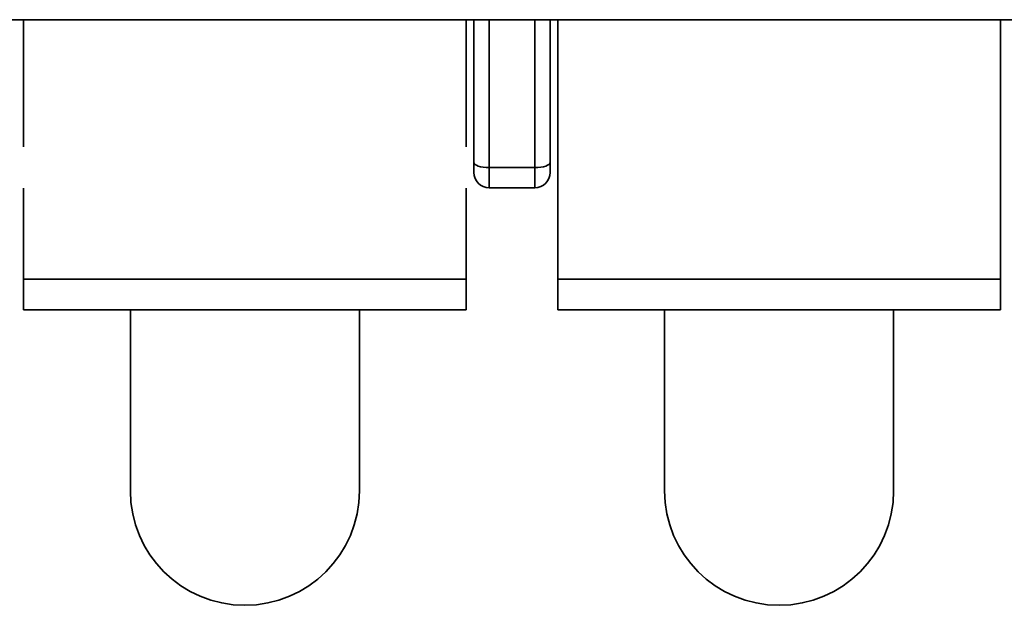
# Model space of a CAD drawing. Header units: millimetres. Extents: x 0 to 420, y 0 to 297.
# Tile 9 of 145: x 131.21 to 134.43, y 99.17 to 101.09. Entities that reach past the tile are written whole.
import ezdxf

# ---------------------------------------------------------------- set-up
doc = ezdxf.new("R2010")
doc.units = ezdxf.units.MM

msp = doc.modelspace()

# ---------------------------------------------------------------- linework, layer by layer
at = {"color": 7, "linetype": 'Continuous', "lineweight": 35}
for p, q in [((130.8695, 101.0852), (148.5728, 101.0852)), ((131.2195, 100.6694), (131.2195, 101.0852)), ((132.6695, 100.6694), (132.6695, 101.0852)), ((132.6945, 100.6181), (132.6945, 101.0852)), ((132.7445, 101.0852), (132.7445, 100.601)), ((132.8945, 100.601), (132.8945, 101.0852)), ((132.9445, 100.6181), (132.9445, 101.0852)), ((132.9695, 101.0852), (132.9695, 100.2352)), ((134.4195, 100.2352), (134.4195, 101.0852)), ((132.7445, 100.601), (132.8945, 100.601)), ((132.7445, 100.5352), (132.7445, 100.601)), ((132.8945, 100.601), (132.8945, 100.5352)), ((131.2195, 100.2352), (131.2195, 100.5338)), ((132.6695, 100.2352), (132.6695, 100.5338)), ((132.8945, 100.5352), (132.7445, 100.5352)), ((131.2195, 100.2352), (132.6695, 100.2352)), ((131.2195, 100.1352), (131.2195, 100.2352)), ((132.6695, 100.1352), (132.6695, 100.2352)), ((132.9695, 100.2352), (134.4195, 100.2352)), ((132.9695, 100.1352), (132.9695, 100.2352)), ((134.4195, 100.1352), (134.4195, 100.2352)), ((131.2195, 100.1352), (132.6695, 100.1352)), ((131.5695, 100.1352), (131.5695, 99.543)), ((132.3195, 99.543), (132.3195, 100.1352)), ((132.9695, 100.1352), (134.4195, 100.1352)), ((133.3195, 100.1352), (133.3195, 99.543)), ((134.0695, 99.543), (134.0695, 100.1352))]:
    msp.add_line(p, q, dxfattribs=at)
at = {"color": 7, "linetype": 'Continuous', "lineweight": 35, "flags": 128}
for points in [[(132.7445, 100.601), (132.7348, 100.6013), (132.7254, 100.6023), (132.7168, 100.6038), (132.7092, 100.606), (132.703, 100.6086), (132.6983, 100.6115), (132.6955, 100.6147), (132.6945, 100.6181)], [(132.9445, 100.6181), (132.9436, 100.6147), (132.9407, 100.6115), (132.9361, 100.6086), (132.9299, 100.606), (132.9223, 100.6038), (132.9137, 100.6023), (132.9043, 100.6013), (132.8945, 100.601)]]:
    msp.add_lwpolyline(points, dxfattribs=at)
at = {"color": 7, "linetype": 'Continuous', "lineweight": 35}
for centre, radius, start, end in [((132.7445, 100.5852), 0.05, 180, 270), ((132.8945, 100.5852), 0.05, 270, 360), ((131.9445, 99.543), 0.375, 180, 0), ((133.6945, 99.543), 0.375, 180, 0)]:
    msp.add_arc(centre, radius, start, end, dxfattribs=at)
for points in [[(132.6945, 100.6181), (132.6945, 100.6091), (132.6945, 100.6002), (132.6945, 100.5882), (132.6945, 100.5852), (132.6945, 100.5852)], [(132.9445, 100.5852), (132.9445, 100.5852), (132.9445, 100.5882), (132.9445, 100.6002), (132.9445, 100.6091), (132.9445, 100.6181)]]:
    msp.add_open_spline(points, degree=3, knots=[0, 0, 0, 0, 0.5, 0.5, 1, 1, 1, 1], dxfattribs=at)

doc.saveas('drawing.dxf')
